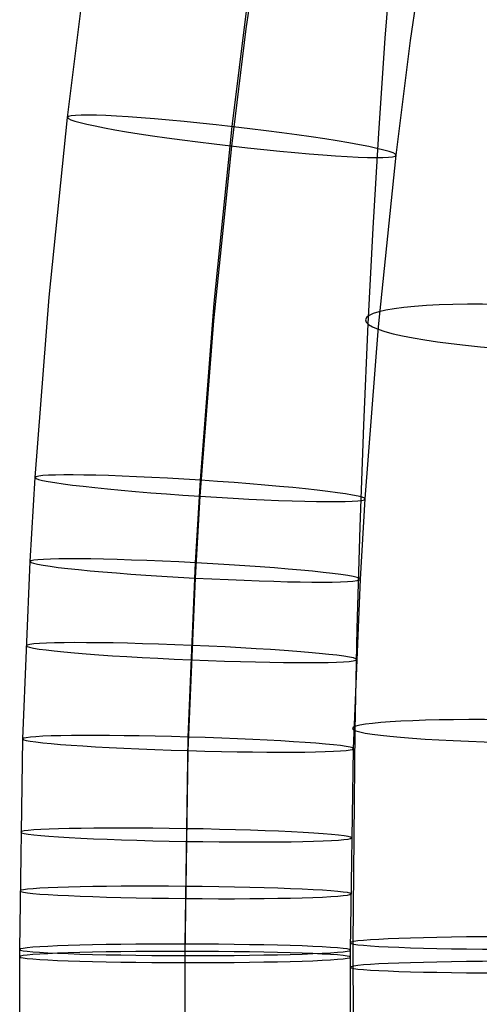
# Model space of a CAD drawing. Extents: x -274 to 274, y -220 to 276.
# Tile 42 of 164: x -238 to -219, y -1 to 40. Entities that reach past the tile are written whole.
import ezdxf

# ---------------------------------------------------------------- set-up
doc = ezdxf.new("R2010")
doc.units = 0
doc.layers.add('PREDEFINITO', color=7, linetype='CONTINUOUS')

msp = doc.modelspace()

# ---------------------------------------------------------------- linework, layer by layer
at = {"layer": 'PREDEFINITO'}
for p, q in [((-228.411, 40.002, 462.341), (-227.145, 48.561, 461.78)), ((-221.46, 39.519, 469.372), (-220.218, 47.912, 468.822)), ((-222.237, 43.616, 462.181), (-222.54, 39.614, 462.989)), ((-235.97, 36.254, 469.592), (-235.339, 41.354, 469.283)), ((-229.007, 35.865, 476.617), (-228.387, 40.871, 476.314)), ((-229.026, 35.045, 462.642), (-228.411, 40.002, 462.341)), ((-222.54, 39.614, 462.989), (-222.811, 35.595, 463.721)), ((-222.062, 34.656, 469.667), (-221.46, 39.519, 469.372)), ((-236.751, 28.638, 470.02), (-235.97, 36.254, 469.592)), ((-229.773, 28.388, 477.038), (-229.007, 35.865, 476.617)), ((-222.811, 35.595, 463.721), (-223.052, 31.561, 464.38)), ((-229.785, 27.639, 463.058), (-229.026, 35.045, 462.642)), ((-222.807, 27.389, 470.076), (-222.062, 34.656, 469.667)), ((-223.052, 31.561, 464.38), (-223.262, 27.514, 464.968)), ((-237.341, 21.005, 470.41), (-236.751, 28.638, 470.02)), ((-230.353, 20.891, 477.421), (-229.773, 28.388, 477.038)), ((-230.359, 20.214, 463.437), (-229.785, 27.639, 463.058)), ((-223.262, 27.514, 464.968), (-223.451, 23.223, 465.515)), ((-223.371, 20.1, 470.448), (-222.807, 27.389, 470.076)), ((-223.451, 23.223, 465.515), (-223.606, 18.922, 465.987)), ((-237.552, 17.446, 470.579), (-237.341, 21.005, 470.41)), ((-230.56, 17.395, 477.586), (-230.353, 20.891, 477.421)), ((-230.564, 16.75, 463.601), (-230.359, 20.214, 463.437)), ((-223.572, 16.7, 470.609), (-223.371, 20.1, 470.448)), ((-223.606, 18.922, 465.987), (-223.727, 14.613, 466.387)), ((-237.863, 9.936, 470.906), (-237.552, 17.446, 470.579)), ((-230.866, 10.018, 477.908), (-230.56, 17.395, 477.586)), ((-230.867, 9.443, 463.92), (-230.564, 16.75, 463.601)), ((-223.869, 9.525, 470.922), (-223.572, 16.7, 470.609)), ((-223.727, 14.613, 466.387), (-223.816, 10.297, 466.718)), ((-231, 1.25, 478.243), (-230.866, 10.018, 477.908)), ((-223.816, 10.297, 466.718), (-223.897, 1.257, 467.195)), ((-238, 1.02, 471.246), (-237.863, 9.936, 470.906)), ((-231, 0.767, 464.251), (-230.867, 9.443, 463.92)), ((-224, 0.996, 471.247), (-223.869, 9.525, 470.922)), ((-223.897, 1.257, 467.195), (-223.885, -2.263, 467.317)), ((-238, -6.136, 471.388), (-238, 1.02, 471.246)), ((-231, -6.119, 478.388), (-231, 1.25, 478.243)), ((-224, -6.137, 471.388), (-224, 0.996, 471.247)), ((-231, -6.153, 464.388), (-231, 0.767, 464.251))]:
    msp.add_line(p, q, dxfattribs=at)
at = {"layer": 'PREDEFINITO', "extrusion": (0.114285, 0.991731, -0.058386)}
msp.add_circle((231.569, 469.354, -18.431), 7, dxfattribs=at)
at = {"layer": 'PREDEFINITO', "extrusion": (0.047529, 0.989698, -0.135054)}
msp.add_circle((217.432, 464.196, -46.177), 7, dxfattribs=at)
at = {"layer": 'PREDEFINITO', "extrusion": (0.064717, 0.996732, -0.048336)}
msp.add_circle((231.204, 470.149, -17.161), 7, dxfattribs=at)
at = {"layer": 'PREDEFINITO', "extrusion": (0.053318, 0.997518, -0.045991)}
msp.add_circle((231.145, 470.314, -16.906), 7, dxfattribs=at)
at = {"layer": 'PREDEFINITO', "extrusion": (0.041968, 0.998165, -0.043646)}
msp.add_circle((231.095, 470.471, -16.663), 7, dxfattribs=at)
at = {"layer": 'PREDEFINITO', "extrusion": (0.016752, 0.997513, -0.068459)}
msp.add_circle((217.061, 467.271, -25.429), 7, dxfattribs=at)
at = {"layer": 'PREDEFINITO', "extrusion": (0.029425, 0.998724, -0.041042)}
msp.add_circle((231.053, 470.637, -16.402), 7, dxfattribs=at)
at = {"layer": 'PREDEFINITO', "extrusion": (0.016928, 0.999118, -0.038417)}
msp.add_circle((231.022, 470.795, -16.143), 7, dxfattribs=at)
at = {"layer": 'PREDEFINITO', "extrusion": (0.009052, 0.999282, -0.036794)}
msp.add_circle((231.009, 470.89, -15.991), 7, dxfattribs=at)
at = {"layer": 'PREDEFINITO', "extrusion": (0.001738, 0.999403, -0.0345)}
msp.add_circle((231.001, 470.987, -15.652), 7, dxfattribs=at)
at = {"layer": 'PREDEFINITO', "extrusion": (0.00088526, 0.999275, -0.038052)}
msp.add_circle((217.001, 468.092, -16.719), 7, dxfattribs=at)
at = {"layer": 'PREDEFINITO', "extrusion": (0.001161, 0.999428, -0.033803)}
msp.add_circle((231, 471.003, -15.494), 7, dxfattribs=at)
at = {"layer": 'PREDEFINITO', "extrusion": (-0.001237, 0.999376, -0.035298)}
msp.add_circle((216.999, 468.153, -15.989), 7, dxfattribs=at)

doc.saveas('drawing.dxf')
